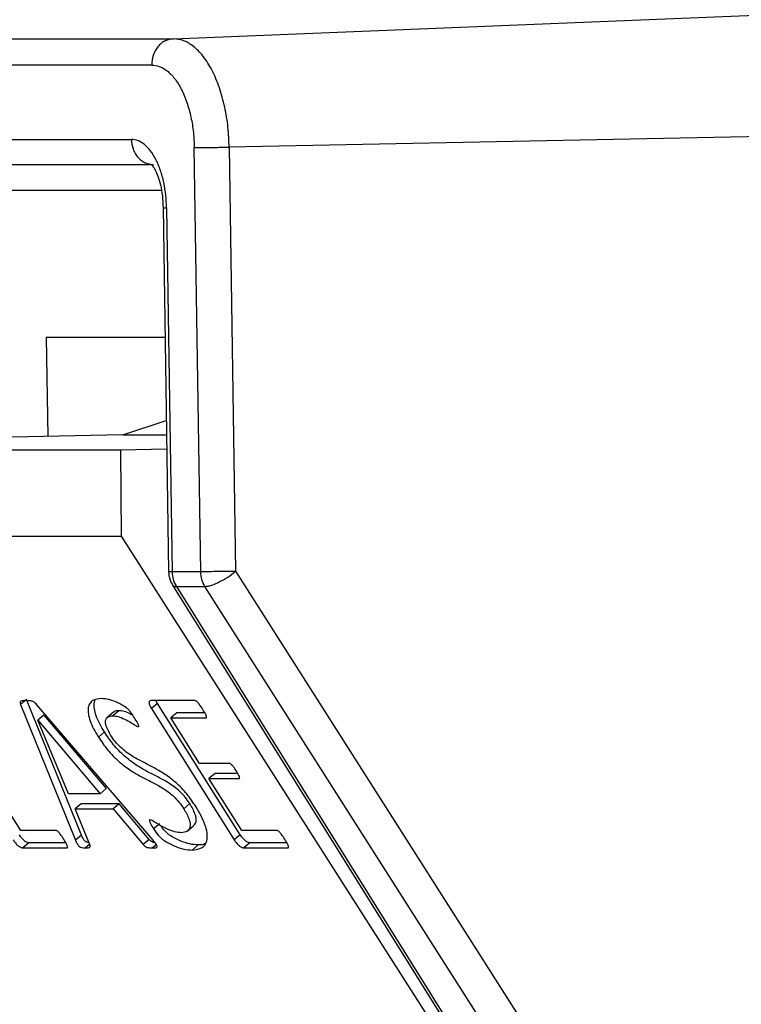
# Model space of a CAD drawing. Header units: millimetres. Extents: x 226 to 954, y 75 to 822.
# Tile 48 of 127: x 246 to 254, y 432 to 444. Entities that reach past the tile are written whole.
import ezdxf

# ---------------------------------------------------------------- set-up
doc = ezdxf.new("R2010")
doc.units = ezdxf.units.MM

msp = doc.modelspace()

# ---------------------------------------------------------------- linework, layer by layer
at = {"color": 179, "linetype": 'Continuous', "lineweight": 25}
for p, q in [((247.758, 443.64), (264.642, 444.321)), ((234.158, 443.64), (247.758, 443.64)), ((247.507, 443.335), (233.907, 443.335)), ((265.466, 442.721), (248.406, 442.381)), ((234.17, 442.47), (247.27, 442.47)), ((248.076, 437.446), (248.001, 442.376)), ((248.406, 442.381), (248.481, 437.452)), ((247.489, 442.176), (234.43, 442.176)), ((247.479, 442.187), (247.53, 442.176)), ((247.639, 441.676), (247.675, 439.327)), ((247.679, 441.676), (247.743, 437.446)), ((247.662, 440.168), (246.282, 440.168)), ((246.282, 440.168), (246.3, 439.02)), ((247.675, 439.327), (247.703, 437.447)), ((247.172, 439.038), (247.676, 439.206)), ((247.172, 439.038), (245.881, 439.011)), ((247.172, 439.038), (247.679, 439.038)), ((247.142, 438.861), (234.414, 438.861)), ((247.682, 438.872), (247.142, 438.861)), ((247.142, 438.861), (247.153, 437.861)), ((234.434, 437.861), (247.153, 437.861)), ((247.153, 437.861), (250.774, 432.187)), ((248.076, 437.446), (247.743, 437.446)), ((248.481, 437.452), (258.241, 422.112)), ((247.749, 437.292), (257.282, 422.013)), ((247.793, 437.275), (257.363, 421.936)), ((247.793, 437.275), (248.125, 437.275)), ((257.886, 421.936), (248.125, 437.275)), ((246.053, 435.962), (245.983, 435.903)), ((246.691, 434.386), (246.053, 435.962)), ((248.008, 435.949), (247.498, 435.949)), ((247.573, 435.915), (247.555, 435.949)), ((245.983, 435.903), (246.621, 434.327)), ((247.522, 434.326), (246.172, 435.902)), ((247.064, 435.816), (246.994, 435.757)), ((247.123, 435.832), (247.053, 435.773)), ((247.573, 435.915), (247.503, 435.857)), ((247.503, 435.857), (248.466, 434.33)), ((248.536, 434.389), (247.573, 435.915)), ((246.54, 434.867), (246.183, 435.723)), ((246.254, 435.781), (246.184, 435.723)), ((246.184, 435.723), (246.909, 434.867)), ((246.254, 435.781), (246.979, 434.926)), ((247.798, 435.807), (247.728, 435.748)), ((248.061, 435.219), (247.728, 435.748)), ((247.728, 435.748), (248.136, 435.748)), ((248.124, 435.807), (247.798, 435.807)), ((246.922, 435.555), (246.887, 435.526)), ((246.957, 435.585), (246.922, 435.555)), ((248.407, 435.219), (248.061, 435.219)), ((245.985, 434.439), (245.604, 435.043)), ((248.242, 435.102), (248.172, 435.043)), ((248.553, 434.439), (248.172, 435.043)), ((248.172, 435.043), (248.518, 435.043)), ((248.507, 435.102), (248.242, 435.102)), ((246.909, 434.867), (246.979, 434.926)), ((246.909, 434.867), (246.54, 434.867)), ((246.686, 434.75), (246.616, 434.691)), ((246.785, 434.284), (246.616, 434.691)), ((246.616, 434.691), (247.057, 434.691)), ((247.127, 434.75), (246.686, 434.75)), ((247.127, 434.75), (247.057, 434.691)), ((247.057, 434.691), (247.408, 434.279)), ((247.478, 434.337), (247.127, 434.75)), ((247.949, 434.752), (247.879, 434.693)), ((247.599, 434.518), (247.529, 434.459)), ((247.924, 434.435), (247.994, 434.494)), ((246.393, 434.439), (245.985, 434.439)), ((246.691, 434.386), (246.621, 434.327)), ((247.478, 434.337), (247.408, 434.279)), ((248.536, 434.389), (248.466, 434.33)), ((248.961, 434.439), (248.553, 434.439)), ((246.079, 434.297), (246.009, 434.238)), ((246.009, 434.238), (246.519, 434.238)), ((246.508, 434.297), (246.079, 434.297)), ((246.789, 434.282), (246.736, 434.238)), ((247.561, 434.275), (247.516, 434.238)), ((248.047, 434.272), (247.977, 434.213)), ((248.647, 434.297), (248.577, 434.238)), ((248.577, 434.238), (249.087, 434.238)), ((249.076, 434.297), (248.647, 434.297))]:
    msp.add_line(p, q, dxfattribs=at)
at = {"color": 8, "linetype": 'Continuous', "lineweight": 25}
msp.add_line((243.707, 441.881), (247.619, 441.881), dxfattribs=at)
at = {"color": 179, "linetype": 'Continuous', "lineweight": 25}
for points, knots in [([(247.758, 443.64), (247.725, 443.635), (247.676, 443.627), (247.617, 443.588), (247.577, 443.548), (247.545, 443.5), (247.514, 443.43), (247.51, 443.372), (247.507, 443.335)], [0, 0, 0, 0, 0.239701, 0.368523, 0.500001, 0.631486, 0.760306, 1, 1, 1, 1]), ([(248.406, 442.381), (248.403, 442.458), (248.397, 442.616), (248.358, 442.85), (248.296, 443.076), (248.211, 443.278), (248.108, 443.441), (247.994, 443.558), (247.875, 443.628), (247.796, 443.636), (247.758, 443.64)], [0, 0, 0, 0, 0.116518, 0.240012, 0.368642, 0.5, 0.631358, 0.759988, 0.883484, 1, 1, 1, 1]), ([(247.507, 443.335), (247.536, 443.332), (247.597, 443.325), (247.687, 443.272), (247.774, 443.184), (247.853, 443.059), (247.917, 442.905), (247.964, 442.733), (247.994, 442.555), (247.999, 442.434), (248.001, 442.376)], [0, 0, 0, 0, 0.116515, 0.240013, 0.368643, 0.5, 0.631359, 0.759987, 0.883484, 1, 1, 1, 1]), ([(247.679, 441.676), (247.677, 441.724), (247.673, 441.824), (247.649, 441.972), (247.61, 442.115), (247.556, 442.242), (247.491, 442.345), (247.419, 442.418), (247.344, 442.462), (247.294, 442.468), (247.27, 442.47)], [0, 0, 0, 0, 0.116514, 0.2400089, 0.3686418, 0.5000024, 0.6313603, 0.7599891, 0.8834833, 1, 1, 1, 1]), ([(248.001, 442.376), (248.023, 442.376), (248.057, 442.376), (248.123, 442.376), (248.18, 442.377), (248.24, 442.378), (248.319, 442.379), (248.372, 442.38), (248.406, 442.381)], [0, 0, 0, 0, 0.239699, 0.368522, 0.500003, 0.631493, 0.760309, 1, 1, 1, 1]), ([(247.485, 442.18), (247.488, 442.183), (247.495, 442.189), (247.54, 442.136), (247.58, 442.045), (247.61, 441.943), (247.633, 441.818), (247.637, 441.724), (247.639, 441.676)], [0, 0, 0, 0, 0.166281, 0.401673, 0.539017, 0.68699, 0.842144, 1, 1, 1, 1]), ([(247.703, 437.452), (247.703, 437.45), (247.703, 437.443), (247.704, 437.426), (247.707, 437.397), (247.717, 437.357), (247.731, 437.321), (247.745, 437.3), (247.75, 437.294)], [0, 0, 0, 0, 0.031821, 0.127867, 0.305915, 0.552673, 0.855444, 1, 1, 1, 1]), ([(247.743, 437.446), (247.746, 437.416), (247.751, 437.354), (247.779, 437.301), (247.793, 437.275)], [0, 0, 0, 0, 0.499998, 1, 1, 1, 1]), ([(248.481, 437.452), (248.445, 437.451), (248.372, 437.45), (248.253, 437.448), (248.145, 437.447), (248.099, 437.446), (248.076, 437.446)], [0, 0, 0, 0, 0.250002, 0.499996, 0.750002, 1, 1, 1, 1]), ([(248.125, 437.275), (248.111, 437.301), (248.083, 437.354), (248.078, 437.416), (248.076, 437.446)], [0, 0, 0, 0, 0.500002, 1, 1, 1, 1]), ([(248.125, 437.275), (248.14, 437.277), (248.166, 437.279), (248.222, 437.297), (248.296, 437.329), (248.392, 437.383), (248.451, 437.429), (248.481, 437.452)], [0, 0, 0, 0, 0.1676034, 0.3070748, 0.5008456, 0.7504263, 1, 1, 1, 1]), ([(246.045, 435.949), (246.029, 435.949), (246.003, 435.949), (245.981, 435.94), (245.977, 435.929), (245.978, 435.919), (245.981, 435.91), (245.983, 435.903)], [0, 0, 0, 0, 0.500355, 0.749721, 0.812394, 0.874989, 1, 1, 1, 1]), ([(246.172, 435.902), (246.166, 435.909), (246.157, 435.919), (246.144, 435.929), (246.125, 435.94), (246.09, 435.949), (246.063, 435.949), (246.045, 435.949)], [0, 0, 0, 0, 0.1249784, 0.1875669, 0.2502519, 0.4995591, 1, 1, 1, 1]), ([(246.923, 435.974), (246.886, 435.97), (246.83, 435.963), (246.785, 435.918), (246.766, 435.867), (246.767, 435.798), (246.789, 435.715), (246.829, 435.622), (246.868, 435.558), (246.887, 435.526)], [0, 0, 0, 0, 0.249744, 0.374877, 0.499936, 0.62492, 0.74992, 0.874921, 1, 1, 1, 1]), ([(246.957, 435.585), (246.938, 435.617), (246.899, 435.681), (246.859, 435.774), (246.837, 435.857), (246.835, 435.919), (246.846, 435.946), (246.851, 435.956)], [0, 0, 0, 0, 0.214852, 0.429571, 0.644294, 0.858985, 1, 1, 1, 1]), ([(247.306, 435.75), (247.293, 435.771), (247.273, 435.802), (247.24, 435.844), (247.202, 435.875), (247.157, 435.901), (247.088, 435.936), (247.006, 435.966), (246.951, 435.971), (246.923, 435.974)], [0, 0, 0, 0, 0.125068, 0.187389, 0.249749, 0.374684, 0.499825, 0.74994, 1, 1, 1, 1]), ([(247.498, 435.949), (247.492, 435.948), (247.482, 435.946), (247.476, 435.934), (247.474, 435.924), (247.477, 435.909), (247.486, 435.886), (247.496, 435.869), (247.503, 435.857)], [0, 0, 0, 0, 0.24951, 0.374928, 0.500977, 0.625162, 0.750854, 1, 1, 1, 1]), ([(248.101, 435.846), (248.088, 435.867), (248.071, 435.893), (248.047, 435.922), (248.036, 435.935), (248.026, 435.942), (248.017, 435.947), (248.012, 435.948), (248.008, 435.949)], [0, 0, 0, 0, 0.499883, 0.624728, 0.749944, 0.81246, 0.875667, 1, 1, 1, 1]), ([(247.123, 435.832), (247.102, 435.832), (247.077, 435.833), (247.067, 435.816), (247.066, 435.814)], [0, 0, 0, 0, 0.864601, 1, 1, 1, 1]), ([(247.288, 435.778), (247.279, 435.783), (247.243, 435.804), (247.185, 435.826), (247.144, 435.83), (247.123, 435.832)], [0, 0, 0, 0, 0.138886, 0.569561, 1, 1, 1, 1]), ([(248.136, 435.748), (248.139, 435.748), (248.143, 435.749), (248.145, 435.754), (248.145, 435.762), (248.141, 435.773), (248.128, 435.801), (248.113, 435.826), (248.101, 435.846)], [0, 0, 0, 0, 0.124765, 0.187486, 0.250234, 0.375265, 0.500423, 1, 1, 1, 1]), ([(247.029, 435.547), (247.011, 435.58), (246.983, 435.63), (246.969, 435.687), (246.97, 435.732), (246.996, 435.767), (247.034, 435.771), (247.053, 435.773)], [0, 0, 0, 0, 0.2494009, 0.374765, 0.5000637, 0.7498274, 1, 1, 1, 1]), ([(247.053, 435.773), (247.074, 435.771), (247.115, 435.768), (247.191, 435.736), (247.257, 435.699), (247.305, 435.67), (247.332, 435.653), (247.344, 435.649), (247.35, 435.647)], [0, 0, 0, 0, 0.249885, 0.499906, 0.750084, 0.875229, 0.937783, 1, 1, 1, 1]), ([(247.35, 435.647), (247.351, 435.647), (247.354, 435.648), (247.356, 435.651), (247.356, 435.657), (247.353, 435.669), (247.336, 435.701), (247.318, 435.73), (247.306, 435.75)], [0, 0, 0, 0, 0.062823, 0.124867, 0.188063, 0.250306, 0.500143, 1, 1, 1, 1]), ([(246.887, 435.526), (246.921, 435.476), (246.988, 435.375), (247.121, 435.241), (247.254, 435.139), (247.382, 435.067), (247.506, 435.003), (247.61, 434.949), (247.697, 434.891), (247.764, 434.836), (247.829, 434.768), (247.863, 434.718), (247.879, 434.693)], [0, 0, 0, 0, 0.124776, 0.249491, 0.37441, 0.49959, 0.624828, 0.750019, 0.812638, 0.87515, 0.93754, 1, 1, 1, 1]), ([(247.949, 434.752), (247.933, 434.777), (247.899, 434.827), (247.834, 434.895), (247.767, 434.95), (247.68, 435.008), (247.576, 435.062), (247.452, 435.125), (247.324, 435.198), (247.191, 435.3), (247.058, 435.434), (246.991, 435.535), (246.957, 435.585)], [0, 0, 0, 0, 0.062462, 0.12485, 0.187362, 0.249982, 0.375171, 0.500411, 0.625589, 0.750511, 0.875224, 1, 1, 1, 1]), ([(248.019, 434.718), (247.985, 434.768), (247.918, 434.868), (247.786, 435.002), (247.653, 435.101), (247.526, 435.172), (247.402, 435.237), (247.298, 435.291), (247.211, 435.35), (247.145, 435.404), (247.08, 435.472), (247.046, 435.522), (247.029, 435.547)], [0, 0, 0, 0, 0.1247707, 0.2494367, 0.374338, 0.4995643, 0.6248246, 0.7500134, 0.8126191, 0.8751578, 0.9375517, 1, 1, 1, 1]), ([(248.492, 435.128), (248.48, 435.147), (248.465, 435.171), (248.442, 435.197), (248.43, 435.209), (248.417, 435.218), (248.411, 435.219), (248.407, 435.219)], [0, 0, 0, 0, 0.5000387, 0.6251593, 0.7501208, 0.8754691, 1, 1, 1, 1]), ([(248.518, 435.043), (248.521, 435.044), (248.525, 435.044), (248.528, 435.048), (248.529, 435.053), (248.527, 435.062), (248.518, 435.087), (248.503, 435.11), (248.492, 435.128)], [0, 0, 0, 0, 0.124963, 0.187697, 0.250431, 0.375306, 0.500401, 1, 1, 1, 1]), ([(247.879, 434.693), (247.903, 434.652), (247.938, 434.591), (247.954, 434.521), (247.953, 434.465), (247.922, 434.422), (247.875, 434.417), (247.851, 434.414)], [0, 0, 0, 0, 0.249321, 0.374593, 0.499871, 0.749595, 1, 1, 1, 1]), ([(247.992, 434.496), (248.004, 434.508), (248.024, 434.527), (248.024, 434.581), (248.008, 434.649), (247.973, 434.711), (247.949, 434.752)], [0, 0, 0, 0, 0.295946, 0.472398, 0.648833, 1, 1, 1, 1]), ([(247.977, 434.213), (248.018, 434.218), (248.081, 434.225), (248.133, 434.277), (248.154, 434.334), (248.153, 434.412), (248.129, 434.505), (248.085, 434.609), (248.041, 434.682), (248.019, 434.718)], [0, 0, 0, 0, 0.249709, 0.37479, 0.499845, 0.624857, 0.74987, 0.874904, 1, 1, 1, 1]), ([(247.488, 434.565), (247.486, 434.565), (247.483, 434.565), (247.48, 434.562), (247.479, 434.557), (247.48, 434.549), (247.484, 434.537), (247.5, 434.506), (247.516, 434.48), (247.529, 434.459)], [0, 0, 0, 0, 0.062644, 0.125148, 0.187767, 0.25044, 0.375166, 0.500504, 1, 1, 1, 1]), ([(247.851, 434.414), (247.826, 434.416), (247.776, 434.419), (247.683, 434.457), (247.603, 434.498), (247.544, 434.535), (247.51, 434.558), (247.495, 434.563), (247.488, 434.565)], [0, 0, 0, 0, 0.250024, 0.50002, 0.750167, 0.87531, 0.937858, 1, 1, 1, 1]), ([(247.529, 434.459), (247.545, 434.434), (247.569, 434.397), (247.611, 434.352), (247.676, 434.305), (247.768, 434.259), (247.881, 434.219), (247.945, 434.215), (247.977, 434.213)], [0, 0, 0, 0, 0.124952, 0.187354, 0.249759, 0.499513, 0.749763, 1, 1, 1, 1]), ([(248.047, 434.272), (248.015, 434.274), (247.951, 434.278), (247.838, 434.318), (247.746, 434.364), (247.681, 434.41), (247.645, 434.448), (247.627, 434.477), (247.616, 434.494)], [0, 0, 0, 0, 0.261016, 0.522046, 0.782567, 0.84765, 0.91274, 1, 1, 1, 1]), ([(245.898, 434.33), (245.906, 434.319), (245.918, 434.301), (245.937, 434.278), (245.953, 434.264), (245.968, 434.253), (245.988, 434.241), (246.001, 434.239), (246.009, 434.238)], [0, 0, 0, 0, 0.249454, 0.37472, 0.499309, 0.624944, 0.750476, 1, 1, 1, 1]), ([(246.079, 434.297), (246.071, 434.298), (246.058, 434.3), (246.038, 434.311), (246.023, 434.323), (246.007, 434.337), (245.988, 434.36), (245.976, 434.377), (245.968, 434.389)], [0, 0, 0, 0, 0.24951, 0.375054, 0.500682, 0.625275, 0.75056, 1, 1, 1, 1]), ([(246.485, 434.338), (246.472, 434.358), (246.456, 434.384), (246.431, 434.413), (246.418, 434.427), (246.404, 434.437), (246.397, 434.439), (246.393, 434.439)], [0, 0, 0, 0, 0.500279, 0.625296, 0.75058, 0.875619, 1, 1, 1, 1]), ([(246.519, 434.238), (246.522, 434.239), (246.526, 434.24), (246.528, 434.245), (246.528, 434.252), (246.525, 434.263), (246.514, 434.291), (246.498, 434.317), (246.485, 434.338)], [0, 0, 0, 0, 0.12477, 0.187507, 0.250248, 0.37535, 0.500383, 1, 1, 1, 1]), ([(246.779, 434.298), (246.779, 434.298), (246.769, 434.298), (246.756, 434.301), (246.738, 434.311), (246.732, 434.316), (246.725, 434.323), (246.718, 434.332), (246.704, 434.354), (246.697, 434.372), (246.691, 434.386)], [0, 0, 0, 0, 0.0133161, 0.3415628, 0.4238328, 0.464876, 0.5065371, 0.5891173, 0.6715993, 1, 1, 1, 1]), ([(247.543, 434.299), (247.541, 434.3), (247.532, 434.3), (247.519, 434.303), (247.502, 434.314), (247.491, 434.323), (247.484, 434.332), (247.478, 434.337)], [0, 0, 0, 0, 0.08817, 0.543123, 0.657358, 0.771535, 1, 1, 1, 1]), ([(248.466, 434.33), (248.474, 434.319), (248.486, 434.301), (248.505, 434.278), (248.521, 434.264), (248.536, 434.253), (248.556, 434.241), (248.569, 434.239), (248.577, 434.238)], [0, 0, 0, 0, 0.249458, 0.374714, 0.499322, 0.624962, 0.750498, 1, 1, 1, 1]), ([(248.647, 434.297), (248.639, 434.298), (248.626, 434.3), (248.606, 434.311), (248.591, 434.323), (248.575, 434.337), (248.556, 434.36), (248.544, 434.377), (248.536, 434.389)], [0, 0, 0, 0, 0.249497, 0.375068, 0.500686, 0.625284, 0.750568, 1, 1, 1, 1]), ([(249.053, 434.338), (249.04, 434.358), (249.024, 434.384), (248.999, 434.413), (248.986, 434.427), (248.972, 434.437), (248.965, 434.439), (248.961, 434.439)], [0, 0, 0, 0, 0.500279, 0.62531, 0.750592, 0.875624, 1, 1, 1, 1]), ([(249.087, 434.238), (249.09, 434.239), (249.094, 434.24), (249.096, 434.245), (249.096, 434.252), (249.093, 434.263), (249.082, 434.291), (249.066, 434.317), (249.053, 434.338)], [0, 0, 0, 0, 0.124789, 0.187522, 0.250263, 0.375348, 0.500382, 1, 1, 1, 1]), ([(246.621, 434.327), (246.627, 434.313), (246.634, 434.295), (246.648, 434.273), (246.655, 434.264), (246.662, 434.257), (246.668, 434.252), (246.686, 434.242), (246.709, 434.238), (246.727, 434.238), (246.736, 434.238)], [0, 0, 0, 0, 0.249571, 0.312263, 0.375009, 0.406669, 0.437891, 0.500379, 0.749834, 1, 1, 1, 1]), ([(246.736, 434.238), (246.751, 434.238), (246.77, 434.238), (246.787, 434.246), (246.792, 434.254), (246.792, 434.267), (246.787, 434.278), (246.785, 434.284)], [0, 0, 0, 0, 0.500148, 0.625488, 0.750289, 0.874881, 1, 1, 1, 1]), ([(247.408, 434.279), (247.414, 434.273), (247.421, 434.265), (247.432, 434.255), (247.449, 434.244), (247.478, 434.239), (247.501, 434.238), (247.516, 434.238)], [0, 0, 0, 0, 0.125188, 0.187763, 0.250365, 0.499626, 1, 1, 1, 1]), ([(247.516, 434.238), (247.525, 434.238), (247.543, 434.239), (247.564, 434.24), (247.569, 434.25), (247.57, 434.255), (247.568, 434.261), (247.564, 434.271), (247.55, 434.293), (247.534, 434.311), (247.522, 434.326)], [0, 0, 0, 0, 0.2501575, 0.499561, 0.5622199, 0.5936687, 0.6252856, 0.6876425, 0.7507154, 1, 1, 1, 1]), ([(248.133, 434.288), (248.125, 434.285), (248.101, 434.273), (248.069, 434.272), (248.047, 434.272)], [0, 0, 0, 0, 0.31007, 1, 1, 1, 1])]:
    msp.add_open_spline(points, degree=3, knots=knots, dxfattribs=at)
at = {"color": 8, "linetype": 'Continuous', "lineweight": 25}
for points, knots in [([(247.27, 442.47), (247.274, 442.433), (247.28, 442.376), (247.313, 442.307), (247.346, 442.26), (247.388, 442.223), (247.432, 442.194), (247.464, 442.189), (247.479, 442.187)], [0, 0, 0, 0, 0.274747, 0.422412, 0.573128, 0.723835, 0.871495, 1, 1, 1, 1]), ([(247.64, 441.676), (247.641, 441.676), (247.641, 441.676), (247.663, 441.676), (247.679, 441.676)], [0, 0, 0, 0, 0.277113, 1, 1, 1, 1]), ([(247.743, 437.446), (247.725, 437.446), (247.701, 437.447), (247.707, 437.447), (247.708, 437.447)], [0, 0, 0, 0, 0.742244, 1, 1, 1, 1]), ([(247.75, 437.293), (247.753, 437.289), (247.761, 437.278), (247.781, 437.276), (247.793, 437.275)], [0, 0, 0, 0, 0.387134, 1, 1, 1, 1])]:
    msp.add_open_spline(points, degree=3, knots=knots, dxfattribs=at)

doc.saveas('drawing.dxf')
